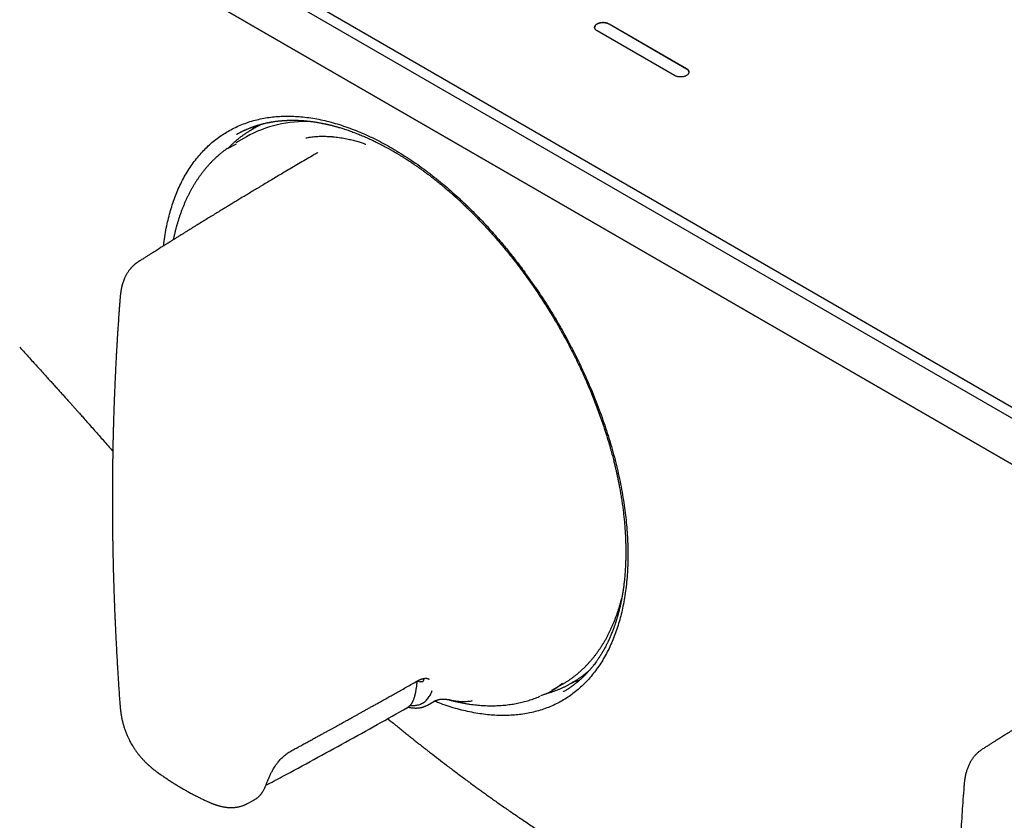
# Model space of a CAD drawing. Header units: millimetres. Extents: x 8 to 944, y 12 to 434.
# Tile 9 of 16: x 688 to 758, y 59 to 116. Entities that reach past the tile are written whole.
import ezdxf

# ---------------------------------------------------------------- set-up
doc = ezdxf.new("R2010")
doc.units = ezdxf.units.MM

msp = doc.modelspace()

# ---------------------------------------------------------------- linework, layer by layer
at = {"color": 7, "linetype": 'Continuous', "lineweight": 30}
for p, q in [((627.948, 163.643), (861.293, 28.936)), ((860.94, 28.323), (627.594, 163.031)), ((627.594, 159.765), (860.94, 25.057)), ((861.293, 24.853), (627.948, 159.56)), ((729.914, 115.474), (735.429, 112.29)), ((735.429, 112.282), (729.914, 115.466)), ((734.581, 111.801), (729.065, 114.985)), ((704.536, 107.986), (704.503, 107.967)), ((704.097, 107.444), (703.349, 107.012)), ((704.328, 107.572), (704.097, 107.444)), ((702.753, 106.611), (703.39, 106.939)), ((716.689, 68.823), (716.672, 68.873)), ((717.105, 68.836), (717.101, 68.838)), ((725.847, 68.04), (726.595, 68.472)), ((727.251, 68.561), (727.284, 68.581)), ((726.676, 67.944), (726.683, 67.948)), ((726.684, 67.945), (726.677, 67.941)), ((716.951, 66.971), (716.984, 66.988)), ((716.999, 66.993), (717.446, 67.247)), ((704.158, 59.974), (704.61, 60.211))]:
    msp.add_line(p, q, dxfattribs=at)
at = {"color": 7, "linetype": 'Continuous', "lineweight": 30, "flags": 128}
for points in [[(704.366, 107.886), (704.613, 108.029), (704.655, 108.052)], [(704.683, 108.068), (704.646, 108.048), (704.536, 107.986)], [(726.595, 68.472), (726.596, 68.472), (726.809, 68.6)], [(727.39, 68.644), (727.281, 68.579), (727.098, 68.475)], [(727.284, 68.581), (727.314, 68.598), (727.435, 68.67)]]:
    msp.add_lwpolyline(points, dxfattribs=at)
at = {"color": 7, "linetype": 'Continuous', "lineweight": 30}
msp.add_arc((708.253, 99.948), 8.575, 85.01793, 117.21423, dxfattribs=at)
for start_param, end_param in [(0.11281, 0.144241), (2.990913, 3.027414)]:
    msp.add_ellipse((717.578, 89.246), major_axis=(-11.618, 19.85), ratio=0.571311, start_param=start_param, end_param=end_param, dxfattribs=at)
for points, knots in [([(943.304, 78.61), (942.506, 79.077), (939.312, 80.95), (933.721, 84.225), (926.532, 88.433), (919.342, 92.636), (912.153, 96.835), (904.963, 101.03), (897.773, 105.221), (890.584, 109.408), (883.394, 113.59), (876.204, 117.768), (869.015, 121.942), (861.825, 126.112), (854.635, 130.278), (847.445, 134.439), (840.256, 138.596), (833.066, 142.749), (825.876, 146.898), (818.686, 151.042), (811.497, 155.182), (804.307, 159.318), (797.117, 163.45), (789.928, 167.578), (782.738, 171.701), (775.548, 175.82), (768.359, 179.935), (761.169, 184.045), (753.979, 188.152), (746.79, 192.254), (739.6, 196.352), (732.41, 200.445), (726.577, 203.764), (723.139, 205.717), (722.098, 206.309)], [0, 0, 0, 0, 0.010819, 0.043321, 0.075823, 0.108325, 0.140828, 0.17333, 0.205832, 0.238334, 0.270836, 0.303338, 0.33584, 0.368343, 0.400845, 0.433347, 0.465849, 0.498351, 0.530853, 0.563355, 0.595858, 0.62836, 0.660862, 0.693364, 0.725866, 0.758368, 0.79087, 0.823373, 0.855875, 0.888377, 0.920879, 0.953381, 0.985883, 1, 1, 1, 1]), ([(729.065, 114.985), (729.043, 114.999), (729, 115.026), (728.951, 115.074), (728.915, 115.124), (728.894, 115.176), (728.887, 115.23), (728.894, 115.283), (728.915, 115.335), (728.951, 115.386), (729, 115.433), (729.063, 115.476), (729.137, 115.512), (729.219, 115.541), (729.306, 115.561), (729.397, 115.573), (729.489, 115.577), (729.582, 115.573), (729.672, 115.561), (729.759, 115.54), (729.842, 115.512), (729.889, 115.487), (729.914, 115.474)], [0, 0, 0, 0, 0.051845, 0.102333, 0.151959, 0.201091, 0.25, 0.298909, 0.348041, 0.397667, 0.448155, 0.5, 0.551845, 0.602333, 0.651959, 0.701091, 0.75, 0.798909, 0.848041, 0.897667, 0.948155, 1, 1, 1, 1]), ([(729.914, 115.466), (729.889, 115.479), (729.842, 115.504), (729.759, 115.532), (729.672, 115.553), (729.582, 115.565), (729.489, 115.569), (729.397, 115.565), (729.306, 115.553), (729.219, 115.532), (729.137, 115.504), (729.063, 115.467), (729, 115.425), (728.951, 115.377), (728.915, 115.327), (728.893, 115.275), (728.891, 115.239), (728.889, 115.221)], [0, 0, 0, 0, 0.069127, 0.136443, 0.202612, 0.268121, 0.333333, 0.398545, 0.464055, 0.530223, 0.597539, 0.666667, 0.735794, 0.80311, 0.869279, 0.934788, 1, 1, 1, 1]), ([(735.429, 112.29), (735.451, 112.277), (735.494, 112.249), (735.543, 112.201), (735.579, 112.151), (735.6, 112.099), (735.607, 112.046), (735.6, 111.992), (735.579, 111.94), (735.543, 111.89), (735.494, 111.842), (735.431, 111.8), (735.357, 111.763), (735.275, 111.735), (735.188, 111.714), (735.097, 111.702), (735.005, 111.698), (734.912, 111.702), (734.822, 111.714), (734.735, 111.735), (734.652, 111.763), (734.605, 111.788), (734.581, 111.801)], [0, 0, 0, 0, 0.051845, 0.102333, 0.151959, 0.201091, 0.25, 0.298909, 0.348041, 0.397667, 0.448155, 0.5, 0.551845, 0.602333, 0.651959, 0.701091, 0.75, 0.798909, 0.848041, 0.897667, 0.948155, 1, 1, 1, 1]), ([(735.605, 112.037), (735.603, 112.055), (735.601, 112.091), (735.579, 112.143), (735.543, 112.193), (735.494, 112.241), (735.451, 112.268), (735.429, 112.282)], [0, 0, 0, 0, 0.195636, 0.392164, 0.59067, 0.792618, 1, 1, 1, 1]), ([(698.191, 99.675), (698.197, 99.731), (698.226, 100.004), (698.3, 100.478), (698.411, 101.084), (698.541, 101.659), (698.687, 102.204), (698.853, 102.731), (699.037, 103.239), (699.243, 103.738), (699.474, 104.226), (699.729, 104.702), (700.006, 105.155), (700.302, 105.586), (700.62, 105.994), (700.949, 106.371), (701.289, 106.717), (701.637, 107.032), (702, 107.323), (702.377, 107.59), (702.776, 107.838), (703.199, 108.065), (703.646, 108.269), (704.108, 108.445), (704.585, 108.594), (705.078, 108.715), (705.574, 108.806), (706.071, 108.869), (706.567, 108.905), (707.072, 108.916), (707.586, 108.901), (708.119, 108.859), (708.671, 108.789), (709.244, 108.689), (709.824, 108.56), (710.414, 108.401), (711.012, 108.213), (711.604, 108.002), (712.186, 107.77), (712.758, 107.52), (713.329, 107.246), (713.901, 106.949), (714.485, 106.623), (715.08, 106.265), (715.685, 105.876), (716.29, 105.461), (716.895, 105.021), (717.498, 104.557), (718.087, 104.078), (718.658, 103.59), (719.212, 103.093), (719.759, 102.58), (720.299, 102.049), (720.843, 101.489), (721.389, 100.901), (721.938, 100.283), (722.477, 99.647), (723.008, 98.993), (723.529, 98.322), (724.029, 97.648), (724.508, 96.976), (724.963, 96.308), (725.405, 95.632), (725.834, 94.946), (726.258, 94.238), (726.675, 93.508), (727.084, 92.755), (727.477, 91.994), (727.854, 91.226), (728.214, 90.451), (728.55, 89.685), (728.863, 88.933), (729.151, 88.195), (729.422, 87.458), (729.674, 86.722), (729.914, 85.971), (730.139, 85.207), (730.348, 84.433), (730.536, 83.663), (730.702, 82.898), (730.848, 82.138), (730.969, 81.399), (731.068, 80.681), (731.146, 79.986), (731.203, 79.301), (731.241, 78.624), (731.26, 77.944), (731.257, 77.263), (731.233, 76.584), (731.186, 75.92), (731.117, 75.272), (731.026, 74.64), (730.915, 74.038), (730.786, 73.465), (730.641, 72.921), (730.477, 72.394), (730.293, 71.885), (730.087, 71.384), (729.857, 70.894), (729.603, 70.418), (729.328, 69.964), (729.034, 69.534), (728.719, 69.127), (728.392, 68.752), (728.056, 68.409), (727.71, 68.096), (727.35, 67.806), (726.975, 67.541), (726.577, 67.294), (726.157, 67.069), (725.713, 66.868), (725.254, 66.694), (724.779, 66.549), (724.289, 66.431), (723.796, 66.344), (723.302, 66.284), (722.809, 66.251), (722.306, 66.243), (721.793, 66.259), (721.259, 66.302), (720.706, 66.372), (720.135, 66.471), (719.558, 66.599), (718.975, 66.753), (718.383, 66.938), (717.888, 67.11), (717.587, 67.23), (717.489, 67.27)], [0, 0, 0, 0, 0.002136, 0.010465, 0.018812, 0.026646, 0.034453, 0.042242, 0.050022, 0.057804, 0.066053, 0.074305, 0.082571, 0.090862, 0.099189, 0.107542, 0.115384, 0.123197, 0.13099, 0.138772, 0.146553, 0.15481, 0.163064, 0.171327, 0.17961, 0.187924, 0.196269, 0.204111, 0.211929, 0.219732, 0.227528, 0.235328, 0.243608, 0.251899, 0.260211, 0.268557, 0.276947, 0.285361, 0.293251, 0.301104, 0.308929, 0.316737, 0.324537, 0.332795, 0.341054, 0.349326, 0.357621, 0.36595, 0.3743, 0.382136, 0.389944, 0.397733, 0.405513, 0.413293, 0.421542, 0.429793, 0.438058, 0.446348, 0.454673, 0.463026, 0.470869, 0.478683, 0.486477, 0.494261, 0.502044, 0.510305, 0.518561, 0.526824, 0.535105, 0.543415, 0.551756, 0.559598, 0.567417, 0.575222, 0.583023, 0.59083, 0.599123, 0.607398, 0.615664, 0.623934, 0.632217, 0.640531, 0.648363, 0.656186, 0.664008, 0.67184, 0.67969, 0.688018, 0.696323, 0.704617, 0.712912, 0.721218, 0.729522, 0.73733, 0.745132, 0.752935, 0.76075, 0.768585, 0.776879, 0.785163, 0.793448, 0.801747, 0.810069, 0.818395, 0.826213, 0.834013, 0.841804, 0.849595, 0.857395, 0.865625, 0.873859, 0.882109, 0.890386, 0.898702, 0.907003, 0.914796, 0.922587, 0.930384, 0.938196, 0.946033, 0.954365, 0.962671, 0.97096, 0.979244, 0.987533, 0.9959, 1, 1, 1, 1]), ([(703.38, 107.607), (703.39, 107.613), (703.413, 107.626), (703.457, 107.651), (703.512, 107.682), (703.575, 107.716), (703.64, 107.751), (703.703, 107.783), (703.764, 107.814), (703.827, 107.845), (703.892, 107.876), (703.956, 107.906), (704.012, 107.931), (704.063, 107.954), (704.121, 107.979), (704.191, 108.009), (704.273, 108.043), (704.349, 108.073), (704.419, 108.101), (704.487, 108.126), (704.565, 108.155), (704.636, 108.18), (704.696, 108.2), (704.737, 108.214), (704.773, 108.225), (704.8, 108.234), (704.82, 108.241), (704.843, 108.248), (704.874, 108.258), (704.918, 108.271), (704.97, 108.287), (705.03, 108.304), (705.098, 108.323), (705.181, 108.346), (705.278, 108.371), (705.391, 108.398), (705.487, 108.42), (705.566, 108.437), (705.624, 108.449), (705.677, 108.46), (705.721, 108.468), (705.755, 108.475), (705.784, 108.48), (705.814, 108.485), (705.849, 108.492), (705.891, 108.499), (705.939, 108.507), (706.059, 108.526), (706.193, 108.545), (706.34, 108.563), (706.43, 108.572), (706.519, 108.581), (706.605, 108.589), (706.679, 108.594), (706.739, 108.599), (706.785, 108.602), (706.825, 108.604), (706.859, 108.606), (706.887, 108.607), (706.91, 108.609), (706.936, 108.61), (706.971, 108.611), (707.019, 108.613), (707.08, 108.616), (707.148, 108.617), (707.232, 108.619), (707.325, 108.62), (707.425, 108.62), (707.521, 108.619), (707.604, 108.617), (707.68, 108.615), (707.747, 108.613), (707.818, 108.61), (707.89, 108.606), (707.957, 108.603), (708.013, 108.599), (708.055, 108.596), (708.087, 108.594), (708.112, 108.592), (708.134, 108.591), (708.165, 108.588), (708.211, 108.585), (708.275, 108.579), (708.354, 108.572), (708.447, 108.563), (708.549, 108.551), (708.654, 108.539), (708.759, 108.525), (708.865, 108.511), (708.977, 108.494), (709.096, 108.475), (709.222, 108.454), (709.349, 108.431), (709.463, 108.41), (709.563, 108.39), (709.645, 108.373), (709.717, 108.357), (709.78, 108.344), (709.828, 108.333), (709.865, 108.325), (709.897, 108.317), (709.936, 108.308), (709.983, 108.297), (710.039, 108.284), (710.11, 108.266), (710.196, 108.245), (710.294, 108.219), (710.393, 108.193), (710.49, 108.166), (710.584, 108.14), (710.694, 108.108), (710.817, 108.071), (710.952, 108.029), (711.154, 107.965), (711.422, 107.874), (711.759, 107.752), (712.09, 107.623), (712.414, 107.488), (712.73, 107.35), (713.038, 107.209), (713.364, 107.052), (713.709, 106.878), (713.983, 106.732), (714.164, 106.634), (714.252, 106.585), (714.338, 106.537), (714.416, 106.492), (714.485, 106.453), (714.542, 106.42), (714.588, 106.394), (714.621, 106.375), (714.645, 106.361), (714.667, 106.347), (714.697, 106.33), (714.734, 106.308), (714.779, 106.281), (714.838, 106.246), (714.913, 106.202), (715, 106.149), (715.092, 106.093), (715.183, 106.036), (715.274, 105.979), (715.363, 105.923), (715.5, 105.835), (715.684, 105.716), (715.89, 105.579), (716.071, 105.456), (716.234, 105.344), (716.402, 105.225), (716.579, 105.099), (716.763, 104.965), (716.954, 104.823), (717.153, 104.673), (717.36, 104.514), (717.573, 104.346), (717.774, 104.185), (717.955, 104.037), (718.11, 103.909), (718.254, 103.788), (718.386, 103.675), (718.504, 103.575), (718.606, 103.486), (718.695, 103.408), (718.775, 103.337), (718.84, 103.28), (718.889, 103.236), (718.92, 103.209), (718.943, 103.188), (718.968, 103.165), (719.006, 103.131), (719.06, 103.082), (719.129, 103.019), (719.213, 102.943), (719.304, 102.859), (719.401, 102.769), (719.504, 102.673), (719.616, 102.567), (719.737, 102.451), (719.867, 102.326), (720.058, 102.139), (720.305, 101.894), (720.599, 101.594), (720.881, 101.3), (721.15, 101.013), (721.408, 100.73), (721.656, 100.454), (721.894, 100.183), (722.122, 99.918), (722.341, 99.659), (722.631, 99.31), (722.993, 98.862), (723.424, 98.307), (723.815, 97.786), (724.166, 97.302), (724.48, 96.857), (724.791, 96.402), (725.1, 95.936), (725.408, 95.459), (725.713, 94.97), (726.016, 94.469), (726.316, 93.957), (726.611, 93.435), (726.901, 92.905), (727.182, 92.37), (727.456, 91.832), (727.721, 91.291), (727.977, 90.749), (728.215, 90.224), (728.435, 89.717), (728.641, 89.227), (728.841, 88.732), (729.036, 88.228), (729.225, 87.718), (729.407, 87.202), (729.583, 86.679), (729.753, 86.147), (729.883, 85.717), (729.977, 85.391), (730.039, 85.173), (730.097, 84.961), (730.151, 84.759), (730.2, 84.571), (730.245, 84.396), (730.285, 84.235), (730.322, 84.084), (730.355, 83.946), (730.385, 83.819), (730.411, 83.707), (730.433, 83.609), (730.451, 83.526), (730.466, 83.46), (730.477, 83.408), (730.486, 83.37), (730.494, 83.332), (730.504, 83.287), (730.517, 83.227), (730.533, 83.151), (730.553, 83.056), (730.576, 82.941), (730.604, 82.805), (730.634, 82.65), (730.666, 82.478), (730.699, 82.302), (730.73, 82.125), (730.759, 81.949), (730.79, 81.764), (730.819, 81.574), (730.848, 81.383), (730.874, 81.193), (730.9, 81.005), (730.932, 80.752), (730.968, 80.435), (731.007, 80.057), (731.033, 79.747), (731.051, 79.503), (731.063, 79.323), (731.074, 79.144), (731.083, 78.972), (731.09, 78.81), (731.096, 78.665), (731.1, 78.537), (731.103, 78.426), (731.105, 78.328), (731.106, 78.244), (731.107, 78.174), (731.108, 78.116), (731.109, 78.067), (731.109, 78.019), (731.109, 77.968), (731.109, 77.909), (731.109, 77.836), (731.109, 77.746), (731.108, 77.638), (731.106, 77.516), (731.103, 77.38), (731.099, 77.23), (731.093, 77.067), (731.086, 76.896), (731.075, 76.689), (731.06, 76.455), (731.037, 76.167), (731.007, 75.86), (730.97, 75.539), (730.929, 75.232), (730.884, 74.939), (730.835, 74.657), (730.78, 74.373), (730.719, 74.084), (730.65, 73.791), (730.589, 73.558), (730.541, 73.384), (730.509, 73.271), (730.479, 73.17), (730.452, 73.081), (730.429, 73.008), (730.41, 72.948), (730.394, 72.896), (730.376, 72.841), (730.355, 72.779), (730.332, 72.71), (730.305, 72.634), (730.272, 72.538), (730.23, 72.424), (730.18, 72.29), (730.125, 72.15), (730.078, 72.035), (730.041, 71.946), (730.015, 71.887), (729.989, 71.827), (729.964, 71.769), (729.94, 71.716), (729.919, 71.67), (729.902, 71.631), (729.887, 71.6), (729.875, 71.574), (729.862, 71.545), (729.844, 71.507), (729.82, 71.458), (729.791, 71.399), (729.758, 71.333), (729.723, 71.262), (729.678, 71.174), (729.623, 71.07), (729.558, 70.952), (729.494, 70.839), (729.432, 70.732), (729.373, 70.634), (729.323, 70.552), (729.281, 70.485), (729.245, 70.43), (729.211, 70.377), (729.176, 70.324), (729.138, 70.267), (729.095, 70.205), (729.047, 70.135), (728.981, 70.043), (728.898, 69.929), (728.817, 69.824), (728.755, 69.746), (728.716, 69.697), (728.679, 69.651), (728.645, 69.61), (728.615, 69.575), (728.588, 69.543), (728.563, 69.514), (728.535, 69.482), (728.501, 69.443), (728.461, 69.398), (728.411, 69.342), (728.35, 69.276), (728.278, 69.201), (728.202, 69.122), (728.134, 69.055), (728.079, 69.002), (728.042, 68.966), (728.011, 68.937), (727.988, 68.915), (727.97, 68.899), (727.955, 68.884), (727.935, 68.866), (727.912, 68.845), (727.865, 68.803), (727.796, 68.742), (727.708, 68.666), (727.628, 68.6), (727.558, 68.543), (727.496, 68.495), (727.439, 68.45), (727.389, 68.412), (727.35, 68.383), (727.32, 68.361), (727.3, 68.346), (727.283, 68.334), (727.268, 68.323), (727.25, 68.311), (727.228, 68.295), (727.199, 68.274), (727.163, 68.249), (727.121, 68.22), (727.074, 68.189), (727.024, 68.155), (726.959, 68.113), (726.879, 68.062), (726.783, 68.003), (726.717, 67.965), (726.684, 67.945)], [0, 0, 0, 0, 0.00105, 0.002403, 0.004062, 0.006027, 0.007788, 0.009585, 0.011259, 0.012809, 0.014807, 0.016552, 0.018043, 0.019363, 0.020657, 0.02278, 0.025004, 0.027364, 0.028907, 0.030719, 0.032801, 0.035154, 0.036366, 0.037492, 0.038413, 0.03913, 0.039641, 0.039977, 0.040888, 0.042082, 0.043387, 0.044917, 0.046673, 0.048586, 0.051262, 0.054083, 0.057047, 0.058494, 0.059972, 0.06133, 0.06242, 0.063243, 0.063842, 0.064551, 0.065414, 0.066428, 0.067595, 0.068907, 0.075123, 0.07728, 0.079404, 0.081495, 0.083554, 0.085479, 0.086686, 0.087753, 0.088679, 0.089465, 0.090111, 0.090616, 0.091095, 0.091901, 0.093011, 0.094427, 0.096088, 0.097713, 0.100152, 0.102412, 0.104495, 0.106624, 0.108054, 0.109556, 0.111128, 0.112772, 0.114399, 0.115537, 0.116464, 0.11718, 0.117684, 0.118099, 0.118634, 0.119726, 0.121125, 0.122832, 0.124914, 0.127175, 0.129438, 0.131704, 0.133973, 0.136244, 0.138923, 0.141605, 0.14429, 0.146942, 0.148869, 0.150588, 0.1521, 0.153404, 0.1545, 0.155105, 0.155737, 0.156542, 0.15752, 0.158673, 0.159999, 0.161939, 0.164027, 0.166072, 0.168069, 0.170021, 0.171927, 0.174828, 0.177615, 0.180295, 0.187272, 0.194017, 0.200737, 0.207201, 0.213405, 0.219439, 0.225376, 0.232659, 0.239785, 0.241542, 0.243288, 0.245017, 0.246582, 0.247926, 0.249049, 0.249952, 0.250634, 0.250972, 0.251388, 0.251962, 0.252693, 0.253581, 0.254626, 0.256172, 0.257954, 0.259775, 0.261571, 0.263344, 0.265093, 0.266819, 0.271443, 0.275889, 0.278968, 0.282139, 0.285461, 0.288935, 0.29256, 0.296339, 0.300272, 0.30436, 0.308605, 0.312995, 0.316323, 0.319426, 0.322305, 0.324959, 0.327387, 0.32936, 0.331155, 0.33277, 0.3342, 0.335088, 0.335712, 0.336083, 0.336469, 0.337273, 0.338373, 0.339768, 0.34146, 0.343446, 0.345328, 0.347414, 0.349704, 0.352199, 0.354896, 0.357662, 0.364037, 0.370209, 0.376076, 0.381761, 0.387266, 0.392591, 0.397738, 0.402705, 0.407494, 0.41216, 0.421956, 0.4318, 0.441663, 0.449192, 0.456718, 0.464326, 0.472041, 0.479867, 0.487809, 0.495872, 0.504024, 0.512309, 0.520637, 0.528975, 0.537318, 0.545658, 0.553989, 0.562303, 0.569736, 0.577158, 0.584657, 0.592293, 0.600071, 0.607851, 0.615777, 0.623855, 0.632092, 0.635423, 0.638778, 0.642064, 0.645152, 0.648039, 0.650726, 0.653212, 0.655497, 0.657675, 0.659633, 0.66137, 0.662886, 0.664183, 0.665259, 0.666006, 0.666592, 0.667087, 0.667789, 0.66873, 0.66991, 0.67133, 0.673167, 0.675293, 0.677707, 0.680407, 0.683392, 0.685971, 0.688733, 0.691679, 0.694722, 0.697751, 0.700764, 0.703762, 0.706745, 0.712946, 0.719079, 0.725143, 0.728149, 0.731137, 0.734108, 0.737047, 0.739781, 0.742263, 0.744372, 0.746256, 0.747916, 0.749351, 0.750562, 0.751515, 0.752299, 0.753107, 0.753964, 0.754956, 0.756131, 0.75775, 0.759623, 0.76175, 0.76413, 0.766764, 0.76965, 0.772766, 0.775891, 0.780713, 0.785426, 0.791627, 0.797627, 0.803427, 0.809028, 0.814467, 0.819865, 0.825874, 0.831843, 0.83777, 0.840409, 0.842807, 0.844963, 0.846877, 0.848567, 0.8497, 0.850787, 0.851969, 0.853323, 0.85485, 0.856548, 0.858418, 0.861246, 0.864284, 0.867522, 0.87096, 0.872336, 0.873742, 0.875178, 0.876616, 0.877888, 0.878963, 0.879977, 0.880719, 0.881232, 0.881851, 0.882816, 0.884029, 0.885492, 0.887201, 0.888998, 0.890774, 0.893892, 0.896943, 0.899925, 0.902816, 0.905468, 0.907858, 0.909479, 0.910992, 0.912454, 0.913884, 0.91547, 0.917268, 0.919278, 0.921459, 0.925382, 0.929389, 0.930986, 0.932569, 0.933989, 0.935228, 0.936431, 0.937391, 0.938231, 0.939249, 0.940522, 0.942007, 0.943682, 0.946082, 0.948642, 0.951363, 0.954239, 0.955739, 0.957026, 0.958099, 0.958957, 0.959394, 0.959904, 0.960555, 0.961345, 0.962275, 0.965318, 0.968248, 0.971058, 0.973122, 0.975116, 0.976976, 0.978583, 0.979934, 0.98068, 0.981316, 0.981842, 0.982259, 0.98274, 0.983422, 0.984306, 0.985392, 0.986678, 0.988106, 0.989631, 0.991254, 0.994, 0.996986, 1, 1, 1, 1]), ([(705.32, 108.381), (705.309, 108.376), (705.236, 108.345), (705.103, 108.284), (704.923, 108.196), (704.784, 108.124), (704.706, 108.081), (704.687, 108.07)], [0, 0, 0, 0, 0.05066, 0.335679, 0.620632, 0.905536, 1, 1, 1, 1]), ([(704.363, 107.884), (704.306, 107.849), (704.192, 107.779), (704.025, 107.668), (703.86, 107.553), (703.698, 107.434), (703.538, 107.31), (703.382, 107.182), (703.228, 107.05), (703.077, 106.913), (702.929, 106.772), (702.828, 106.672), (702.776, 106.618), (702.772, 106.614)], [0, 0, 0, 0, 0.098684, 0.197827, 0.296979, 0.396146, 0.495332, 0.594542, 0.693782, 0.793056, 0.892367, 0.991721, 1, 1, 1, 1]), ([(708.323, 107.362), (708.375, 107.372), (708.482, 107.394), (708.657, 107.421), (708.849, 107.445), (709.059, 107.464), (709.265, 107.475), (709.464, 107.48), (709.653, 107.479), (709.874, 107.473), (710.045, 107.463), (710.163, 107.453), (710.201, 107.45), (710.239, 107.447), (710.278, 107.443), (710.316, 107.439), (710.42, 107.429), (710.585, 107.409), (710.81, 107.377), (711.024, 107.341), (711.227, 107.302), (711.42, 107.261), (711.6, 107.219), (711.777, 107.174), (711.948, 107.126), (712.113, 107.077), (712.26, 107.03), (712.39, 106.986), (712.503, 106.945), (712.571, 106.918), (712.602, 106.905)], [0, 0, 0, 0, 0.0437861, 0.0906198, 0.1405198, 0.1935021, 0.2495799, 0.2926778, 0.337449, 0.3838956, 0.4477713, 0.4563526, 0.4649841, 0.4736657, 0.4823974, 0.4911792, 0.500011, 0.5528381, 0.6030594, 0.6506631, 0.6956396, 0.7379813, 0.7776823, 0.8147387, 0.8546246, 0.890905, 0.9235797, 0.9526506, 0.9781217, 1, 1, 1, 1]), ([(702.719, 106.607), (702.67, 106.571), (702.566, 106.497), (702.411, 106.377), (702.253, 106.25), (702.099, 106.118), (701.946, 105.982), (701.797, 105.841), (701.651, 105.697), (701.508, 105.548), (701.368, 105.395), (701.23, 105.238), (701.096, 105.076), (700.965, 104.911), (700.837, 104.741), (700.713, 104.568), (700.591, 104.391), (700.473, 104.209), (700.358, 104.024), (700.246, 103.835), (700.138, 103.642), (700.033, 103.445), (699.931, 103.245), (699.833, 103.041), (699.738, 102.833), (699.647, 102.622), (699.559, 102.407), (699.475, 102.189), (699.394, 101.967), (699.317, 101.742), (699.243, 101.513), (699.173, 101.282), (699.107, 101.047), (699.044, 100.809), (698.985, 100.568), (698.932, 100.335), (698.9, 100.181), (698.885, 100.109)], [0, 0, 0, 0, 0.0256589, 0.0540906, 0.0825331, 0.1109887, 0.1394595, 0.1679476, 0.1964545, 0.2249821, 0.2535316, 0.2821041, 0.3107008, 0.3393223, 0.3679692, 0.3966418, 0.4253403, 0.4540645, 0.4828143, 0.5115892, 0.5403887, 0.5692121, 0.5980587, 0.6269276, 0.6558177, 0.684728, 0.7136575, 0.742605, 0.7715693, 0.8005494, 0.829544, 0.858552, 0.8875724, 0.9166039, 0.9456455, 0.9746962, 1, 1, 1, 1]), ([(709.154, 106.306), (709.076, 106.261), (708.83, 106.117), (708.42, 105.877), (707.929, 105.588), (707.454, 105.308), (707.006, 105.044), (706.585, 104.794), (706.189, 104.559), (705.806, 104.331), (705.436, 104.11), (705.079, 103.896), (704.735, 103.69), (704.403, 103.49), (704.083, 103.298), (703.776, 103.112), (703.482, 102.934), (703.2, 102.764), (702.936, 102.603), (702.688, 102.452), (702.457, 102.311), (702.236, 102.177), (702.027, 102.049), (701.777, 101.897), (701.485, 101.717), (701.146, 101.51), (700.81, 101.302), (700.515, 101.121), (700.264, 100.965), (700.054, 100.836), (699.845, 100.706), (699.638, 100.578), (699.434, 100.451), (699.238, 100.329), (699.051, 100.212), (698.905, 100.122), (698.798, 100.055), (698.727, 100.01), (698.664, 99.971), (698.612, 99.938), (698.573, 99.914), (698.544, 99.896), (698.517, 99.879), (698.477, 99.854), (698.419, 99.818), (698.343, 99.77), (698.251, 99.713), (698.144, 99.646), (698.023, 99.57), (697.892, 99.487), (697.753, 99.4), (697.606, 99.308), (697.447, 99.208), (697.277, 99.101), (697.096, 98.986), (696.905, 98.866), (696.703, 98.738), (696.53, 98.629), (696.425, 98.562), (696.391, 98.54)], [0, 0, 0, 0, 0.017988, 0.057084, 0.095034, 0.131837, 0.167495, 0.199174, 0.229891, 0.259644, 0.288434, 0.316262, 0.343126, 0.369027, 0.393965, 0.417941, 0.440953, 0.463002, 0.484088, 0.503086, 0.521229, 0.538516, 0.554946, 0.57052, 0.597272, 0.623858, 0.650359, 0.676775, 0.693336, 0.709864, 0.726358, 0.742819, 0.758789, 0.774663, 0.789442, 0.803125, 0.809197, 0.814919, 0.819882, 0.824045, 0.827407, 0.828982, 0.831076, 0.833693, 0.838601, 0.844689, 0.851955, 0.860401, 0.870025, 0.880829, 0.89151, 0.903138, 0.915713, 0.929235, 0.943703, 0.958834, 0.974879, 0.991837, 1, 1, 1, 1]), ([(709.167, 106.314), (709.167, 106.314), (709.166, 106.313), (709.16, 106.309), (709.155, 106.307)], [0, 0, 0, 0, 0.290808, 1, 1, 1, 1]), ([(696.391, 98.54), (696.372, 98.528), (696.337, 98.505), (696.289, 98.472), (696.25, 98.444), (696.217, 98.419), (696.189, 98.397), (696.164, 98.377), (696.137, 98.355), (696.107, 98.329), (696.074, 98.3), (696.039, 98.268), (695.998, 98.229), (695.952, 98.183), (695.907, 98.135), (695.867, 98.09), (695.816, 98.03), (695.76, 97.96), (695.696, 97.872), (695.638, 97.788), (695.584, 97.7), (695.535, 97.615), (695.488, 97.527), (695.437, 97.422), (695.383, 97.3), (695.332, 97.17), (695.285, 97.031), (695.247, 96.902), (695.215, 96.772), (695.193, 96.672), (695.178, 96.596), (695.168, 96.542), (695.158, 96.481), (695.147, 96.418), (695.139, 96.358), (695.132, 96.312), (695.127, 96.272), (695.121, 96.231), (695.115, 96.176), (695.107, 96.108), (695.099, 96.028), (695.091, 95.936), (695.086, 95.871), (695.083, 95.837)], [0, 0, 0, 0, 0.01915, 0.037373, 0.054015, 0.06708, 0.07783, 0.086878, 0.097055, 0.109764, 0.124656, 0.13745, 0.154825, 0.177846, 0.198548, 0.216076, 0.234566, 0.273779, 0.300913, 0.337632, 0.3712, 0.399294, 0.432703, 0.466932, 0.511852, 0.561746, 0.602585, 0.649223, 0.689533, 0.731373, 0.747964, 0.765279, 0.785519, 0.808078, 0.82813, 0.844568, 0.854241, 0.867794, 0.886165, 0.909066, 0.936086, 0.966653, 1, 1, 1, 1]), ([(695.083, 95.837), (695.075, 95.739), (695.061, 95.547), (695.04, 95.266), (695.02, 94.999), (695.002, 94.747), (694.986, 94.511), (694.971, 94.29), (694.957, 94.086), (694.944, 93.895), (694.933, 93.723), (694.923, 93.569), (694.914, 93.433), (694.906, 93.308), (694.899, 93.195), (694.893, 93.094), (694.887, 93.004), (694.883, 92.927), (694.879, 92.861), (694.876, 92.807), (694.873, 92.762), (694.871, 92.726), (694.869, 92.697), (694.868, 92.675), (694.867, 92.656), (694.865, 92.636), (694.864, 92.606), (694.861, 92.564), (694.858, 92.507), (694.854, 92.437), (694.849, 92.354), (694.843, 92.257), (694.837, 92.147), (694.83, 92.025), (694.823, 91.891), (694.815, 91.743), (694.806, 91.584), (694.797, 91.412), (694.788, 91.227), (694.778, 91.031), (694.768, 90.824), (694.757, 90.606), (694.746, 90.377), (694.732, 90.065), (694.715, 89.678), (694.696, 89.223), (694.679, 88.783), (694.663, 88.358), (694.649, 87.948), (694.636, 87.553), (694.625, 87.173), (694.615, 86.821), (694.606, 86.494), (694.599, 86.193), (694.592, 85.903), (694.586, 85.626), (694.581, 85.363), (694.576, 85.11), (694.572, 84.859), (694.568, 84.602), (694.563, 84.295), (694.558, 83.936), (694.554, 83.521), (694.55, 83.087), (694.547, 82.634), (694.545, 82.2), (694.545, 81.788), (694.545, 81.399), (694.546, 81.002), (694.547, 80.604), (694.55, 80.216), (694.553, 79.851), (694.556, 79.51), (694.56, 79.192), (694.564, 78.889), (694.569, 78.602), (694.573, 78.344), (694.577, 78.114), (694.581, 77.91), (694.585, 77.711), (694.589, 77.51), (694.593, 77.301), (694.597, 77.125), (694.601, 76.985), (694.603, 76.885), (694.605, 76.787), (694.608, 76.7), (694.609, 76.628), (694.611, 76.573), (694.612, 76.529), (694.613, 76.486), (694.614, 76.438), (694.616, 76.383), (694.619, 76.282), (694.623, 76.131), (694.629, 75.928), (694.635, 75.707), (694.643, 75.467), (694.651, 75.209), (694.659, 74.966), (694.667, 74.739), (694.674, 74.531), (694.683, 74.309), (694.692, 74.075), (694.701, 73.826), (694.712, 73.564), (694.724, 73.278), (694.737, 72.965), (694.753, 72.626), (694.769, 72.27), (694.787, 71.897), (694.807, 71.507), (694.828, 71.1), (694.851, 70.676), (694.877, 70.227), (694.904, 69.754), (694.935, 69.255), (694.968, 68.737), (695.003, 68.201), (695.041, 67.646), (695.069, 67.269), (695.082, 67.078)], [0, 0, 0, 0, 0.010569, 0.020613, 0.030131, 0.039124, 0.047591, 0.055396, 0.062694, 0.069485, 0.075769, 0.081042, 0.085897, 0.090333, 0.094349, 0.097948, 0.101127, 0.103888, 0.106229, 0.108152, 0.109657, 0.110986, 0.111963, 0.112739, 0.11334, 0.114025, 0.114866, 0.116502, 0.118524, 0.12093, 0.123935, 0.127382, 0.131271, 0.135602, 0.140374, 0.145589, 0.151245, 0.157343, 0.163882, 0.170864, 0.17815, 0.185863, 0.194002, 0.20237, 0.218958, 0.235005, 0.250509, 0.265471, 0.279891, 0.293769, 0.307104, 0.319898, 0.3309, 0.341468, 0.3516, 0.361297, 0.370559, 0.379233, 0.387895, 0.396875, 0.406171, 0.420002, 0.434479, 0.449604, 0.465376, 0.481795, 0.494902, 0.508393, 0.52227, 0.536304, 0.549778, 0.562637, 0.574199, 0.585215, 0.595686, 0.605611, 0.61499, 0.622389, 0.629409, 0.636105, 0.642998, 0.650217, 0.65776, 0.661182, 0.664667, 0.668173, 0.671226, 0.673695, 0.67558, 0.676885, 0.678303, 0.679967, 0.681877, 0.684019, 0.690395, 0.697391, 0.705009, 0.713248, 0.722109, 0.73159, 0.738328, 0.745465, 0.753061, 0.761117, 0.769633, 0.778609, 0.788045, 0.799094, 0.810713, 0.822903, 0.835662, 0.848992, 0.862892, 0.877363, 0.892403, 0.908771, 0.925765, 0.943385, 0.961631, 0.980503, 1, 1, 1, 1]), ([(687.946, 92.461), (688.063, 92.333), (688.293, 92.082), (688.631, 91.712), (688.955, 91.355), (689.267, 91.013), (689.566, 90.684), (689.847, 90.374), (690.11, 90.083), (690.356, 89.811), (690.591, 89.55), (690.815, 89.302), (691.027, 89.066), (691.228, 88.842), (691.418, 88.631), (691.596, 88.431), (691.764, 88.244), (691.919, 88.071), (692.062, 87.91), (692.194, 87.762), (692.316, 87.626), (692.495, 87.424), (692.737, 87.151), (693.046, 86.802), (693.359, 86.448), (693.675, 86.089), (693.997, 85.723), (694.297, 85.381), (694.491, 85.16), (694.575, 85.064)], [0, 0, 0, 0, 0.0525643, 0.1031925, 0.1518903, 0.1986634, 0.2435172, 0.2864568, 0.3251937, 0.3622368, 0.3975893, 0.431254, 0.4632332, 0.4935289, 0.5221427, 0.5490757, 0.5743289, 0.5979027, 0.6194211, 0.6393198, 0.6575986, 0.6746158, 0.7207861, 0.7675635, 0.8149616, 0.8630166, 0.9117346, 0.961537, 1, 1, 1, 1]), ([(726.812, 68.602), (726.831, 68.614), (726.906, 68.66), (727.036, 68.745), (727.2, 68.858), (727.361, 68.976), (727.519, 69.098), (727.674, 69.224), (727.827, 69.354), (727.977, 69.489), (728.124, 69.628), (728.268, 69.771), (728.409, 69.919), (728.547, 70.071), (728.682, 70.226), (728.814, 70.386), (728.943, 70.55), (729.069, 70.718), (729.191, 70.89), (729.311, 71.066), (729.427, 71.246), (729.54, 71.429), (729.65, 71.617), (729.756, 71.808), (729.859, 72.003), (729.959, 72.202), (730.055, 72.404), (730.148, 72.61), (730.237, 72.819), (730.323, 73.032), (730.406, 73.249), (730.485, 73.468), (730.561, 73.692), (730.633, 73.918), (730.701, 74.148), (730.766, 74.379), (730.806, 74.534), (730.825, 74.611)], [0, 0, 0, 0, 0.009708, 0.038727, 0.067748, 0.096771, 0.125798, 0.15483, 0.183868, 0.212912, 0.241964, 0.271025, 0.300095, 0.329174, 0.358263, 0.387363, 0.416473, 0.445595, 0.474727, 0.50387, 0.533025, 0.56219, 0.591365, 0.620551, 0.649746, 0.678951, 0.708166, 0.737388, 0.766619, 0.795858, 0.825104, 0.854356, 0.883615, 0.91288, 0.942149, 0.971424, 1, 1, 1, 1]), ([(769.253, 71.606), (769.179, 71.562), (768.935, 71.42), (768.528, 71.182), (768.037, 70.893), (767.561, 70.613), (767.113, 70.348), (766.691, 70.098), (766.296, 69.863), (765.913, 69.635), (765.542, 69.414), (765.185, 69.2), (764.84, 68.993), (764.508, 68.793), (764.189, 68.601), (763.882, 68.416), (763.587, 68.238), (763.305, 68.067), (763.041, 67.906), (762.793, 67.756), (762.562, 67.615), (762.341, 67.48), (762.132, 67.352), (761.883, 67.2), (761.59, 67.021), (761.252, 66.813), (760.915, 66.606), (760.621, 66.424), (760.369, 66.269), (760.16, 66.139), (759.95, 66.01), (759.744, 65.881), (759.54, 65.755), (759.343, 65.632), (759.156, 65.516), (759.01, 65.425), (758.903, 65.358), (758.832, 65.314), (758.769, 65.275), (758.717, 65.242), (758.678, 65.218), (758.649, 65.199), (758.622, 65.183), (758.582, 65.157), (758.524, 65.121), (758.447, 65.073), (758.356, 65.016), (758.249, 64.949), (758.127, 64.873), (757.997, 64.79), (757.857, 64.703), (757.711, 64.611), (757.552, 64.511), (757.382, 64.404), (757.201, 64.289), (757.009, 64.168), (756.807, 64.041), (756.634, 63.931), (756.529, 63.865), (756.495, 63.843)], [0, 0, 0, 0, 0.017273, 0.056418, 0.094413, 0.13126, 0.166957, 0.198671, 0.22942, 0.259204, 0.288022, 0.315875, 0.342763, 0.368685, 0.393642, 0.417634, 0.440661, 0.462722, 0.483818, 0.502825, 0.520973, 0.538263, 0.554694, 0.570268, 0.597018, 0.623604, 0.650109, 0.676534, 0.693103, 0.70964, 0.726145, 0.742618, 0.7586, 0.774487, 0.789278, 0.802972, 0.809048, 0.814775, 0.819742, 0.823908, 0.827273, 0.82885, 0.830945, 0.833564, 0.838476, 0.844569, 0.851841, 0.860293, 0.869925, 0.880737, 0.891427, 0.903065, 0.91565, 0.929182, 0.943662, 0.958805, 0.974862, 0.991833, 1, 1, 1, 1]), ([(727.439, 68.673), (727.486, 68.702), (727.59, 68.766), (727.748, 68.87), (727.913, 68.984), (728.076, 69.103), (728.235, 69.227), (728.384, 69.347), (728.478, 69.428), (728.52, 69.465)], [0, 0, 0, 0, 0.124158, 0.274258, 0.42437, 0.574503, 0.724665, 0.874863, 1, 1, 1, 1]), ([(716.273, 68.712), (716.301, 68.728), (716.352, 68.756), (716.422, 68.789), (716.482, 68.814), (716.535, 68.834), (716.589, 68.852), (716.646, 68.868), (716.702, 68.881), (716.75, 68.889), (716.787, 68.893), (716.817, 68.896), (716.843, 68.897), (716.873, 68.897), (716.904, 68.896), (716.932, 68.893), (716.954, 68.89), (716.973, 68.887), (716.996, 68.883), (717.024, 68.875), (717.055, 68.864), (717.083, 68.851), (717.098, 68.843), (717.107, 68.838)], [0, 0, 0, 0, 0.075545, 0.140377, 0.194703, 0.244065, 0.29387, 0.356757, 0.417041, 0.470316, 0.517389, 0.545086, 0.57693, 0.616082, 0.661582, 0.702065, 0.734201, 0.760172, 0.795078, 0.838654, 0.888729, 0.942481, 1, 1, 1, 1]), ([(716.689, 68.823), (716.693, 68.807), (716.699, 68.776), (716.696, 68.734), (716.684, 68.697), (716.662, 68.668), (716.631, 68.647), (716.592, 68.635), (716.547, 68.632), (716.514, 68.64), (716.497, 68.643)], [0, 0, 0, 0, 0.125511, 0.249882, 0.374648, 0.499596, 0.624053, 0.74934, 0.874512, 1, 1, 1, 1]), ([(707.249, 63.711), (707.357, 63.77), (707.57, 63.885), (707.882, 64.055), (708.181, 64.218), (708.468, 64.375), (708.743, 64.525), (709.001, 64.666), (709.242, 64.798), (709.466, 64.921), (709.68, 65.038), (709.883, 65.15), (710.075, 65.255), (710.256, 65.355), (710.427, 65.449), (710.586, 65.536), (710.734, 65.618), (710.871, 65.694), (710.996, 65.763), (711.114, 65.828), (711.232, 65.893), (711.362, 65.965), (711.506, 66.045), (711.666, 66.133), (711.838, 66.228), (712.022, 66.33), (712.218, 66.439), (712.422, 66.553), (712.633, 66.67), (712.852, 66.792), (713.08, 66.919), (713.32, 67.053), (713.581, 67.198), (713.863, 67.356), (714.169, 67.527), (714.487, 67.706), (714.819, 67.892), (715.164, 68.086), (715.522, 68.288), (715.893, 68.498), (716.145, 68.64), (716.273, 68.712)], [0, 0, 0, 0, 0.0356228, 0.0698963, 0.1028205, 0.1343955, 0.1646213, 0.193498, 0.2194888, 0.2442803, 0.2678725, 0.2902654, 0.311459, 0.3314533, 0.3502484, 0.3678441, 0.3842406, 0.3994379, 0.4131964, 0.4258032, 0.4385606, 0.4524795, 0.4688149, 0.4865049, 0.5055494, 0.5259486, 0.5477024, 0.5708108, 0.5938394, 0.6180722, 0.6435093, 0.6701507, 0.6979963, 0.7304961, 0.764496, 0.799996, 0.8369962, 0.8754967, 0.9154974, 0.9569985, 1, 1, 1, 1]), ([(715.559, 66.813), (715.584, 66.827), (715.63, 66.855), (715.687, 66.899), (715.73, 66.939), (715.762, 66.972), (715.789, 67.001), (715.812, 67.029), (715.834, 67.058), (715.857, 67.09), (715.881, 67.128), (715.907, 67.172), (715.932, 67.218), (715.954, 67.263), (715.973, 67.306), (715.994, 67.356), (716.015, 67.411), (716.035, 67.469), (716.052, 67.52), (716.065, 67.564), (716.076, 67.602), (716.086, 67.636), (716.095, 67.671), (716.105, 67.709), (716.115, 67.751), (716.126, 67.799), (716.139, 67.858), (716.153, 67.928), (716.169, 68.01), (716.184, 68.104), (716.201, 68.21), (716.218, 68.334), (716.236, 68.478), (716.251, 68.606), (716.258, 68.683), (716.261, 68.705)], [0, 0, 0, 0, 0.040004, 0.073561, 0.101039, 0.122795, 0.141477, 0.158578, 0.17416, 0.191015, 0.213244, 0.239978, 0.26593, 0.29015, 0.312685, 0.333575, 0.367719, 0.39685, 0.421903, 0.444526, 0.463029, 0.478863, 0.496405, 0.515961, 0.536316, 0.560001, 0.589321, 0.624226, 0.664652, 0.710554, 0.761912, 0.818732, 0.890326, 0.968975, 1, 1, 1, 1]), ([(715.752, 66.961), (715.759, 66.96), (715.813, 66.955), (715.909, 66.953), (716.041, 66.957), (716.167, 66.971), (716.298, 66.996), (716.433, 67.035), (716.569, 67.092), (716.697, 67.163), (716.814, 67.247), (716.922, 67.346), (717.022, 67.46), (717.113, 67.587), (717.194, 67.726), (717.266, 67.874), (717.306, 67.981), (717.326, 68.035)], [0, 0, 0, 0, 0.010053, 0.072259, 0.133828, 0.194911, 0.255664, 0.331078, 0.405617, 0.479605, 0.553373, 0.626109, 0.700359, 0.776438, 0.850324, 0.924763, 1, 1, 1, 1]), ([(716.264, 68.707), (716.279, 68.703), (716.357, 68.681), (716.434, 68.66), (716.497, 68.643)], [0, 0, 0, 0, 0.1893936, 1, 1, 1, 1]), ([(726.61, 68.557), (726.584, 68.533), (726.167, 68.153), (725.634, 67.845), (725.081, 67.665), (725.031, 67.648)], [0, 0, 0, 0, 0.057059, 0.9141436, 1, 1, 1, 1]), ([(725.281, 67.757), (725.299, 67.761), (725.384, 67.783), (725.533, 67.826), (725.728, 67.886), (725.921, 67.951), (726.111, 68.02), (726.3, 68.094), (726.485, 68.173), (726.669, 68.256), (726.849, 68.344), (726.991, 68.417), (727.071, 68.461), (727.094, 68.474)], [0, 0, 0, 0, 0.0282721, 0.1320656, 0.2358096, 0.3395074, 0.4431625, 0.5467789, 0.6503611, 0.7539141, 0.8574429, 0.9609531, 1, 1, 1, 1]), ([(717.441, 67.244), (717.457, 67.253), (717.485, 67.268), (717.525, 67.288), (717.557, 67.303), (717.582, 67.314), (717.602, 67.322), (717.619, 67.329), (717.635, 67.335), (717.653, 67.342), (717.683, 67.352), (717.724, 67.365), (717.772, 67.379), (717.82, 67.39), (717.867, 67.4), (717.911, 67.407), (717.954, 67.413), (717.99, 67.417), (718.023, 67.419), (718.052, 67.421), (718.087, 67.422), (718.12, 67.422), (718.149, 67.422), (718.177, 67.421), (718.203, 67.42), (718.225, 67.418), (718.248, 67.416), (718.273, 67.413), (718.301, 67.409), (718.324, 67.406), (718.344, 67.403), (718.36, 67.4), (718.376, 67.396), (718.396, 67.392), (718.423, 67.386), (718.442, 67.381), (718.453, 67.378)], [0, 0, 0, 0, 0.05279, 0.095834, 0.129471, 0.153995, 0.170471, 0.185231, 0.199952, 0.215794, 0.239079, 0.284736, 0.331797, 0.376658, 0.418546, 0.458977, 0.48742, 0.517982, 0.551507, 0.587647, 0.623872, 0.656436, 0.679244, 0.709354, 0.735289, 0.754377, 0.773146, 0.801728, 0.831164, 0.856903, 0.875205, 0.892078, 0.909307, 0.928736, 0.958473, 1, 1, 1, 1]), ([(720.167, 67.282), (720.116, 67.272), (720.012, 67.252), (719.851, 67.233), (719.68, 67.221), (719.498, 67.219), (719.324, 67.226), (719.158, 67.241), (719.003, 67.261), (718.824, 67.291), (718.685, 67.32), (718.59, 67.343), (718.56, 67.35), (718.529, 67.358), (718.498, 67.366), (718.474, 67.373), (718.459, 67.377), (718.455, 67.378)], [0, 0, 0, 0, 0.088492, 0.183143, 0.283991, 0.391068, 0.504401, 0.591502, 0.681984, 0.775853, 0.904946, 0.922289, 0.939733, 0.957279, 0.974925, 0.992673, 1, 1, 1, 1]), ([(718.537, 67.356), (718.56, 67.35), (718.662, 67.322), (718.842, 67.278), (719.078, 67.224), (719.312, 67.174), (719.546, 67.129), (719.778, 67.089), (720.01, 67.054), (720.24, 67.024), (720.469, 66.998), (720.696, 66.977), (720.922, 66.961), (721.146, 66.95), (721.369, 66.943), (721.591, 66.942), (721.81, 66.945), (722.029, 66.953), (722.245, 66.966), (722.459, 66.983), (722.672, 67.006), (722.883, 67.033), (723.091, 67.065), (723.298, 67.101), (723.503, 67.143), (723.705, 67.189), (723.906, 67.239), (724.104, 67.295), (724.3, 67.355), (724.493, 67.42), (724.685, 67.489), (724.854, 67.555), (724.959, 67.6), (725.001, 67.618)], [0, 0, 0, 0, 0.009664, 0.04334, 0.077005, 0.110656, 0.144293, 0.177914, 0.211518, 0.245104, 0.27867, 0.312214, 0.345736, 0.379234, 0.412707, 0.446154, 0.479574, 0.512965, 0.546328, 0.57966, 0.612963, 0.646236, 0.679478, 0.71269, 0.745872, 0.779025, 0.81215, 0.845247, 0.878319, 0.911367, 0.944393, 0.977399, 1, 1, 1, 1]), ([(695.082, 67.078), (695.085, 67.041), (695.09, 66.971), (695.099, 66.872), (695.107, 66.783), (695.115, 66.706), (695.122, 66.643), (695.128, 66.595), (695.132, 66.562), (695.135, 66.54), (695.137, 66.522), (695.14, 66.502), (695.144, 66.466), (695.152, 66.41), (695.164, 66.331), (695.179, 66.24), (695.196, 66.144), (695.215, 66.045), (695.233, 65.958), (695.248, 65.891), (695.26, 65.844), (695.27, 65.802), (695.282, 65.752), (695.298, 65.691), (695.321, 65.608), (695.352, 65.504), (695.39, 65.381), (695.433, 65.255), (695.477, 65.132), (695.523, 65.011), (695.571, 64.894), (695.632, 64.753), (695.707, 64.591), (695.798, 64.411), (695.892, 64.24), (695.994, 64.068), (696.103, 63.898), (696.22, 63.729), (696.338, 63.569), (696.462, 63.413), (696.594, 63.256), (696.738, 63.096), (696.859, 62.97), (696.948, 62.882), (696.998, 62.834), (697.041, 62.794), (697.075, 62.762), (697.104, 62.736), (697.133, 62.71), (697.168, 62.678), (697.216, 62.636), (697.274, 62.586), (697.338, 62.533), (697.417, 62.467), (697.51, 62.393), (697.617, 62.312), (697.725, 62.231), (697.84, 62.148), (697.92, 62.091), (697.962, 62.062)], [0, 0, 0, 0, 0.019823, 0.038036, 0.054227, 0.068101, 0.079449, 0.088126, 0.093778, 0.097017, 0.099952, 0.103465, 0.10756, 0.118833, 0.132987, 0.148908, 0.166299, 0.183065, 0.199912, 0.211486, 0.217603, 0.224169, 0.232735, 0.243307, 0.255914, 0.27536, 0.297394, 0.319169, 0.340472, 0.361295, 0.381633, 0.401485, 0.435055, 0.46715, 0.497985, 0.528237, 0.561814, 0.594426, 0.626149, 0.657338, 0.690249, 0.725295, 0.762406, 0.775828, 0.787424, 0.797153, 0.805025, 0.811049, 0.816535, 0.824437, 0.835143, 0.848613, 0.863097, 0.877207, 0.901441, 0.924395, 0.947263, 0.972611, 1, 1, 1, 1]), ([(705.479, 61.279), (705.866, 61.484), (707.012, 62.093), (708.906, 63.116), (711.16, 64.35), (713.378, 65.581), (714.839, 66.406), (715.557, 66.812)], [0, 0, 0, 0, 0.113867, 0.337285, 0.560683, 0.784068, 1, 1, 1, 1]), ([(715.608, 66.843), (715.644, 66.836), (715.717, 66.821), (715.828, 66.804), (715.932, 66.792), (716.025, 66.784), (716.103, 66.781), (716.172, 66.781), (716.233, 66.782), (716.293, 66.785), (716.357, 66.79), (716.424, 66.798), (716.492, 66.809), (716.548, 66.821), (716.601, 66.833), (716.654, 66.848), (716.714, 66.867), (716.777, 66.89), (716.841, 66.916), (716.9, 66.943), (716.937, 66.963), (716.951, 66.971)], [0, 0, 0, 0, 0.07528, 0.154495, 0.23458, 0.295831, 0.35402, 0.40409, 0.446003, 0.487259, 0.534002, 0.585618, 0.635839, 0.683228, 0.71349, 0.754635, 0.806658, 0.852815, 0.905092, 0.96349, 1, 1, 1, 1]), ([(714.16, 66.025), (714.24, 65.958), (714.426, 65.806), (714.712, 65.572), (715.015, 65.326), (715.305, 65.091), (715.583, 64.868), (715.848, 64.656), (716.1, 64.456), (716.339, 64.266), (716.565, 64.087), (716.78, 63.919), (716.987, 63.757), (717.313, 63.503), (717.765, 63.153), (718.362, 62.696), (718.988, 62.223), (719.643, 61.735), (720.173, 61.345), (720.574, 61.053), (720.843, 60.858), (721.117, 60.661), (721.4, 60.458), (721.694, 60.249), (722, 60.033), (722.318, 59.81), (722.648, 59.581), (722.989, 59.346), (723.342, 59.104), (723.707, 58.856), (724.076, 58.608), (724.449, 58.359), (724.825, 58.111), (725.212, 57.858), (725.609, 57.601), (725.877, 57.429), (726.013, 57.343)], [0, 0, 0, 0, 0.020642, 0.047566, 0.073393, 0.098121, 0.121751, 0.144283, 0.165717, 0.186051, 0.205285, 0.22342, 0.240712, 0.258051, 0.306358, 0.355585, 0.409781, 0.465054, 0.521407, 0.543841, 0.566442, 0.589322, 0.613085, 0.637821, 0.663528, 0.690208, 0.717862, 0.746488, 0.776088, 0.80666, 0.838206, 0.868839, 0.900336, 0.932696, 0.965918, 1, 1, 1, 1]), ([(756.495, 63.843), (756.465, 63.824), (756.406, 63.785), (756.319, 63.721), (756.235, 63.653), (756.154, 63.581), (756.076, 63.505), (756, 63.426), (755.928, 63.342), (755.858, 63.255), (755.792, 63.164), (755.729, 63.068), (755.668, 62.969), (755.611, 62.866), (755.557, 62.759), (755.507, 62.648), (755.459, 62.532), (755.417, 62.417), (755.379, 62.302), (755.344, 62.184), (755.312, 62.058), (755.283, 61.924), (755.257, 61.785), (755.237, 61.651), (755.222, 61.529), (755.209, 61.408), (755.198, 61.282), (755.19, 61.189), (755.187, 61.144), (755.187, 61.14)], [0, 0, 0, 0, 0.032868, 0.0663, 0.099909, 0.13374, 0.167845, 0.20228, 0.237104, 0.272378, 0.308169, 0.344545, 0.381575, 0.41933, 0.457876, 0.497273, 0.537569, 0.578795, 0.616027, 0.654153, 0.696834, 0.740772, 0.786173, 0.833128, 0.870224, 0.906191, 0.952237, 0.995849, 1, 1, 1, 1]), ([(706.134, 62.633), (706.155, 62.664), (706.199, 62.729), (706.272, 62.83), (706.356, 62.937), (706.45, 63.05), (706.55, 63.159), (706.652, 63.263), (706.757, 63.361), (706.87, 63.457), (706.99, 63.549), (707.118, 63.637), (707.205, 63.686), (707.249, 63.711)], [0, 0, 0, 0, 0.066966, 0.141285, 0.222921, 0.311846, 0.408046, 0.493778, 0.584583, 0.680499, 0.781605, 0.888033, 1, 1, 1, 1]), ([(705.457, 61.224), (705.467, 61.25), (705.487, 61.3), (705.516, 61.375), (705.543, 61.444), (705.568, 61.506), (705.59, 61.559), (705.609, 61.606), (705.625, 61.645), (705.639, 61.677), (705.652, 61.708), (705.669, 61.749), (705.694, 61.804), (705.726, 61.877), (705.766, 61.965), (705.812, 62.061), (705.862, 62.162), (705.917, 62.268), (705.98, 62.382), (706.052, 62.506), (706.106, 62.59), (706.134, 62.633)], [0, 0, 0, 0, 0.0700577, 0.1322167, 0.1868532, 0.2342196, 0.2744845, 0.30776, 0.3381042, 0.3589203, 0.377895, 0.404657, 0.4445204, 0.4943947, 0.5542337, 0.6239869, 0.6868872, 0.7560386, 0.831361, 0.9127361, 1, 1, 1, 1]), ([(697.951, 62.069), (697.991, 62.041), (698.113, 61.956), (698.317, 61.818), (698.562, 61.655), (698.809, 61.496), (699.055, 61.341), (699.302, 61.191), (699.55, 61.044), (699.798, 60.902), (700.046, 60.764), (700.295, 60.631), (700.543, 60.502), (700.792, 60.377), (701.037, 60.26), (701.208, 60.18), (701.296, 60.14), (701.306, 60.135)], [0, 0, 0, 0, 0.036384, 0.110072, 0.18378, 0.257503, 0.331241, 0.404992, 0.478755, 0.552528, 0.626309, 0.700095, 0.773883, 0.84767, 0.921452, 0.991295, 1, 1, 1, 1]), ([(704.603, 60.214), (704.632, 60.23), (704.687, 60.26), (704.756, 60.305), (704.81, 60.344), (704.858, 60.38), (704.916, 60.428), (704.985, 60.491), (705.046, 60.554), (705.087, 60.6), (705.11, 60.627), (705.13, 60.651), (705.148, 60.674), (705.164, 60.695), (705.181, 60.717), (705.202, 60.746), (705.232, 60.788), (705.269, 60.845), (705.311, 60.916), (705.359, 61.002), (705.409, 61.106), (705.44, 61.183), (705.457, 61.224)], [0, 0, 0, 0, 0.071116, 0.131878, 0.182503, 0.229185, 0.274921, 0.362068, 0.446803, 0.473875, 0.499753, 0.52323, 0.544306, 0.562985, 0.58098, 0.605961, 0.645087, 0.694927, 0.755429, 0.826515, 0.908084, 1, 1, 1, 1]), ([(755.187, 61.14), (755.182, 61.076), (755.154, 60.715), (755.106, 60.054), (755.045, 59.157), (754.988, 58.258), (754.935, 57.356), (754.887, 56.452), (754.844, 55.546), (754.804, 54.639), (754.769, 53.729), (754.739, 52.818), (754.713, 51.904), (754.691, 50.989), (754.674, 50.072), (754.661, 49.154), (754.653, 48.233), (754.649, 47.311), (754.649, 46.387), (754.654, 45.461), (754.663, 44.534), (754.677, 43.606), (754.695, 42.676), (754.718, 41.746), (754.745, 40.814), (754.776, 39.881), (754.812, 38.947), (754.852, 38.011), (754.897, 37.075), (754.946, 36.137), (755, 35.198), (755.057, 34.257), (755.119, 33.318), (755.164, 32.692), (755.187, 32.38)], [0, 0, 0, 0, 0.006831, 0.038792, 0.070748, 0.102751, 0.134761, 0.166778, 0.198803, 0.230836, 0.262876, 0.294923, 0.326977, 0.359038, 0.391107, 0.423182, 0.455264, 0.487354, 0.519449, 0.55156, 0.583654, 0.615738, 0.647813, 0.679879, 0.711937, 0.743989, 0.776035, 0.808076, 0.840114, 0.872149, 0.904182, 0.936215, 0.968248, 1, 1, 1, 1]), ([(701.265, 60.154), (701.297, 60.139), (701.358, 60.112), (701.444, 60.074), (701.519, 60.042), (701.581, 60.016), (701.637, 59.993), (701.687, 59.973), (701.736, 59.954), (701.783, 59.936), (701.835, 59.918), (701.895, 59.896), (701.967, 59.872), (702.044, 59.848), (702.124, 59.824), (702.198, 59.804), (702.279, 59.784), (702.366, 59.764), (702.46, 59.746), (702.548, 59.732), (702.635, 59.72), (702.725, 59.71), (702.818, 59.703), (702.914, 59.698), (703.013, 59.697), (703.112, 59.7), (703.21, 59.705), (703.313, 59.715), (703.426, 59.731), (703.541, 59.752), (703.654, 59.778), (703.759, 59.808), (703.853, 59.84), (703.935, 59.871), (703.993, 59.895), (704.034, 59.913), (704.066, 59.928), (704.108, 59.948), (704.14, 59.964), (704.157, 59.973)], [0, 0, 0, 0, 0.036606, 0.06952, 0.09812, 0.121934, 0.140622, 0.16058, 0.1779, 0.193683, 0.212447, 0.233719, 0.259147, 0.28845, 0.315834, 0.343506, 0.365544, 0.398722, 0.431654, 0.460344, 0.487268, 0.518772, 0.55132, 0.579559, 0.614475, 0.648871, 0.677031, 0.71214, 0.750248, 0.788679, 0.826652, 0.862422, 0.894873, 0.921817, 0.946841, 0.956018, 0.966484, 0.981119, 1, 1, 1, 1])]:
    msp.add_open_spline(points, degree=3, knots=knots, dxfattribs=at)

doc.saveas('drawing.dxf')
